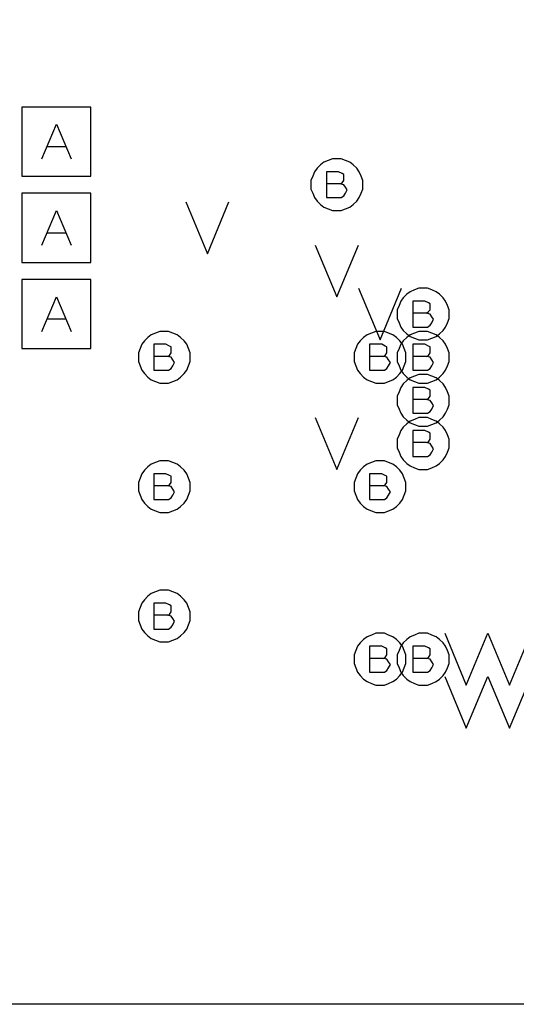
# Model space of a CAD drawing. Extents: x 28 to 61, y 25 to 46.
# Tile 7 of 50: x 35.6 to 36.2, y 29.7 to 30.8. Entities that reach past the tile are written whole.
import ezdxf

# ---------------------------------------------------------------- set-up
doc = ezdxf.new("R2010")
doc.units = 0
doc.layers.add('RVP8-IFD_F_fab', color=2, linetype='CONTINUOUS')

msp = doc.modelspace()

# ---------------------------------------------------------------- linework, layer by layer
at = {"layer": 'RVP8-IFD_F_fab'}
for points in [[(32.23, 29.66), (32.23, 33.66), (41.23, 33.66), (41.23, 29.66), (32.23, 29.66)], [(35.615, 30.62), (35.695, 30.62), (35.695, 30.7), (35.615, 30.7), (35.615, 30.62)], [(36.01, 30.61), (36.01, 30.615), (36.008, 30.62), (36.006, 30.625), (36.003, 30.629), (35.999, 30.633), (35.995, 30.636), (35.99, 30.638), (35.985, 30.64), (35.98, 30.64), (35.975, 30.64), (35.97, 30.638), (35.965, 30.636), (35.961, 30.633), (35.957, 30.629), (35.954, 30.625), (35.952, 30.62), (35.95, 30.615), (35.95, 30.61), (35.95, 30.605), (35.952, 30.6), (35.954, 30.595), (35.957, 30.591), (35.961, 30.587), (35.965, 30.584), (35.97, 30.582), (35.975, 30.58), (35.98, 30.58), (35.985, 30.58), (35.99, 30.582), (35.995, 30.584), (35.999, 30.587), (36.003, 30.591), (36.006, 30.595), (36.008, 30.6), (36.01, 30.605), (36.01, 30.61)], [(35.615, 30.52), (35.695, 30.52), (35.695, 30.6), (35.615, 30.6), (35.615, 30.52)], [(35.615, 30.42), (35.695, 30.42), (35.695, 30.5), (35.615, 30.5), (35.615, 30.42)], [(36.11, 30.46), (36.11, 30.465), (36.108, 30.47), (36.106, 30.475), (36.103, 30.479), (36.099, 30.483), (36.095, 30.486), (36.09, 30.488), (36.085, 30.49), (36.08, 30.49), (36.075, 30.49), (36.07, 30.488), (36.065, 30.486), (36.061, 30.483), (36.057, 30.479), (36.054, 30.475), (36.052, 30.47), (36.05, 30.465), (36.05, 30.46), (36.05, 30.455), (36.052, 30.45), (36.054, 30.445), (36.057, 30.441), (36.061, 30.437), (36.065, 30.434), (36.07, 30.432), (36.075, 30.43), (36.08, 30.43), (36.085, 30.43), (36.09, 30.432), (36.095, 30.434), (36.099, 30.437), (36.103, 30.441), (36.106, 30.445), (36.108, 30.45), (36.11, 30.455), (36.11, 30.46)], [(35.81, 30.41), (35.81, 30.415), (35.808, 30.42), (35.806, 30.425), (35.803, 30.429), (35.799, 30.433), (35.795, 30.436), (35.79, 30.438), (35.785, 30.44), (35.78, 30.44), (35.775, 30.44), (35.77, 30.438), (35.765, 30.436), (35.761, 30.433), (35.757, 30.429), (35.754, 30.425), (35.752, 30.42), (35.75, 30.415), (35.75, 30.41), (35.75, 30.405), (35.752, 30.4), (35.754, 30.395), (35.757, 30.391), (35.761, 30.387), (35.765, 30.384), (35.77, 30.382), (35.775, 30.38), (35.78, 30.38), (35.785, 30.38), (35.79, 30.382), (35.795, 30.384), (35.799, 30.387), (35.803, 30.391), (35.806, 30.395), (35.808, 30.4), (35.81, 30.405), (35.81, 30.41)], [(36.06, 30.41), (36.06, 30.415), (36.058, 30.42), (36.056, 30.425), (36.053, 30.429), (36.049, 30.433), (36.045, 30.436), (36.04, 30.438), (36.035, 30.44), (36.03, 30.44), (36.025, 30.44), (36.02, 30.438), (36.015, 30.436), (36.011, 30.433), (36.007, 30.429), (36.004, 30.425), (36.002, 30.42), (36, 30.415), (36, 30.41), (36, 30.405), (36.002, 30.4), (36.004, 30.395), (36.007, 30.391), (36.011, 30.387), (36.015, 30.384), (36.02, 30.382), (36.025, 30.38), (36.03, 30.38), (36.035, 30.38), (36.04, 30.382), (36.045, 30.384), (36.049, 30.387), (36.053, 30.391), (36.056, 30.395), (36.058, 30.4), (36.06, 30.405), (36.06, 30.41)], [(36.11, 30.41), (36.11, 30.415), (36.108, 30.42), (36.106, 30.425), (36.103, 30.429), (36.099, 30.433), (36.095, 30.436), (36.09, 30.438), (36.085, 30.44), (36.08, 30.44), (36.075, 30.44), (36.07, 30.438), (36.065, 30.436), (36.061, 30.433), (36.057, 30.429), (36.054, 30.425), (36.052, 30.42), (36.05, 30.415), (36.05, 30.41), (36.05, 30.405), (36.052, 30.4), (36.054, 30.395), (36.057, 30.391), (36.061, 30.387), (36.065, 30.384), (36.07, 30.382), (36.075, 30.38), (36.08, 30.38), (36.085, 30.38), (36.09, 30.382), (36.095, 30.384), (36.099, 30.387), (36.103, 30.391), (36.106, 30.395), (36.108, 30.4), (36.11, 30.405), (36.11, 30.41)], [(36.11, 30.36), (36.11, 30.365), (36.108, 30.37), (36.106, 30.375), (36.103, 30.379), (36.099, 30.383), (36.095, 30.386), (36.09, 30.388), (36.085, 30.39), (36.08, 30.39), (36.075, 30.39), (36.07, 30.388), (36.065, 30.386), (36.061, 30.383), (36.057, 30.379), (36.054, 30.375), (36.052, 30.37), (36.05, 30.365), (36.05, 30.36), (36.05, 30.355), (36.052, 30.35), (36.054, 30.345), (36.057, 30.341), (36.061, 30.337), (36.065, 30.334), (36.07, 30.332), (36.075, 30.33), (36.08, 30.33), (36.085, 30.33), (36.09, 30.332), (36.095, 30.334), (36.099, 30.337), (36.103, 30.341), (36.106, 30.345), (36.108, 30.35), (36.11, 30.355), (36.11, 30.36)], [(36.11, 30.31), (36.11, 30.315), (36.108, 30.32), (36.106, 30.325), (36.103, 30.329), (36.099, 30.333), (36.095, 30.336), (36.09, 30.338), (36.085, 30.34), (36.08, 30.34), (36.075, 30.34), (36.07, 30.338), (36.065, 30.336), (36.061, 30.333), (36.057, 30.329), (36.054, 30.325), (36.052, 30.32), (36.05, 30.315), (36.05, 30.31), (36.05, 30.305), (36.052, 30.3), (36.054, 30.295), (36.057, 30.291), (36.061, 30.287), (36.065, 30.284), (36.07, 30.282), (36.075, 30.28), (36.08, 30.28), (36.085, 30.28), (36.09, 30.282), (36.095, 30.284), (36.099, 30.287), (36.103, 30.291), (36.106, 30.295), (36.108, 30.3), (36.11, 30.305), (36.11, 30.31)], [(35.81, 30.26), (35.81, 30.265), (35.808, 30.27), (35.806, 30.275), (35.803, 30.279), (35.799, 30.283), (35.795, 30.286), (35.79, 30.288), (35.785, 30.29), (35.78, 30.29), (35.775, 30.29), (35.77, 30.288), (35.765, 30.286), (35.761, 30.283), (35.757, 30.279), (35.754, 30.275), (35.752, 30.27), (35.75, 30.265), (35.75, 30.26), (35.75, 30.255), (35.752, 30.25), (35.754, 30.245), (35.757, 30.241), (35.761, 30.237), (35.765, 30.234), (35.77, 30.232), (35.775, 30.23), (35.78, 30.23), (35.785, 30.23), (35.79, 30.232), (35.795, 30.234), (35.799, 30.237), (35.803, 30.241), (35.806, 30.245), (35.808, 30.25), (35.81, 30.255), (35.81, 30.26)], [(36.06, 30.26), (36.06, 30.265), (36.058, 30.27), (36.056, 30.275), (36.053, 30.279), (36.049, 30.283), (36.045, 30.286), (36.04, 30.288), (36.035, 30.29), (36.03, 30.29), (36.025, 30.29), (36.02, 30.288), (36.015, 30.286), (36.011, 30.283), (36.007, 30.279), (36.004, 30.275), (36.002, 30.27), (36, 30.265), (36, 30.26), (36, 30.255), (36.002, 30.25), (36.004, 30.245), (36.007, 30.241), (36.011, 30.237), (36.015, 30.234), (36.02, 30.232), (36.025, 30.23), (36.03, 30.23), (36.035, 30.23), (36.04, 30.232), (36.045, 30.234), (36.049, 30.237), (36.053, 30.241), (36.056, 30.245), (36.058, 30.25), (36.06, 30.255), (36.06, 30.26)], [(35.81, 30.11), (35.81, 30.115), (35.808, 30.12), (35.806, 30.125), (35.803, 30.129), (35.799, 30.133), (35.795, 30.136), (35.79, 30.138), (35.785, 30.14), (35.78, 30.14), (35.775, 30.14), (35.77, 30.138), (35.765, 30.136), (35.761, 30.133), (35.757, 30.129), (35.754, 30.125), (35.752, 30.12), (35.75, 30.115), (35.75, 30.11), (35.75, 30.105), (35.752, 30.1), (35.754, 30.095), (35.757, 30.091), (35.761, 30.087), (35.765, 30.084), (35.77, 30.082), (35.775, 30.08), (35.78, 30.08), (35.785, 30.08), (35.79, 30.082), (35.795, 30.084), (35.799, 30.087), (35.803, 30.091), (35.806, 30.095), (35.808, 30.1), (35.81, 30.105), (35.81, 30.11)], [(36.06, 30.06), (36.06, 30.065), (36.058, 30.07), (36.056, 30.075), (36.053, 30.079), (36.049, 30.083), (36.045, 30.086), (36.04, 30.088), (36.035, 30.09), (36.03, 30.09), (36.025, 30.09), (36.02, 30.088), (36.015, 30.086), (36.011, 30.083), (36.007, 30.079), (36.004, 30.075), (36.002, 30.07), (36, 30.065), (36, 30.06), (36, 30.055), (36.002, 30.05), (36.004, 30.045), (36.007, 30.041), (36.011, 30.037), (36.015, 30.034), (36.02, 30.032), (36.025, 30.03), (36.03, 30.03), (36.035, 30.03), (36.04, 30.032), (36.045, 30.034), (36.049, 30.037), (36.053, 30.041), (36.056, 30.045), (36.058, 30.05), (36.06, 30.055), (36.06, 30.06)], [(36.11, 30.06), (36.11, 30.065), (36.108, 30.07), (36.106, 30.075), (36.103, 30.079), (36.099, 30.083), (36.095, 30.086), (36.09, 30.088), (36.085, 30.09), (36.08, 30.09), (36.075, 30.09), (36.07, 30.088), (36.065, 30.086), (36.061, 30.083), (36.057, 30.079), (36.054, 30.075), (36.052, 30.07), (36.05, 30.065), (36.05, 30.06), (36.05, 30.055), (36.052, 30.05), (36.054, 30.045), (36.057, 30.041), (36.061, 30.037), (36.065, 30.034), (36.07, 30.032), (36.075, 30.03), (36.08, 30.03), (36.085, 30.03), (36.09, 30.032), (36.095, 30.034), (36.099, 30.037), (36.103, 30.041), (36.106, 30.045), (36.108, 30.05), (36.11, 30.055), (36.11, 30.06)]]:
    msp.add_lwpolyline(points, close=True, dxfattribs=at)
for points in [[(35.638, 30.64), (35.655, 30.68), (35.672, 30.64)], [(35.666, 30.654), (35.644, 30.654)], [(35.984, 30.611), (35.986, 30.612), (35.988, 30.615), (35.988, 30.618), (35.988, 30.622), (35.986, 30.623), (35.982, 30.625), (35.968, 30.625), (35.968, 30.595), (35.985, 30.595), (35.988, 30.597), (35.99, 30.6), (35.992, 30.604), (35.99, 30.607), (35.988, 30.61), (35.984, 30.611), (35.968, 30.611)], [(35.805, 30.59), (35.83, 30.53), (35.855, 30.59)], [(35.638, 30.54), (35.655, 30.58), (35.672, 30.54)], [(35.666, 30.554), (35.644, 30.554)], [(35.955, 30.54), (35.98, 30.48), (36.005, 30.54)], [(36.005, 30.49), (36.03, 30.43), (36.055, 30.49)], [(35.638, 30.44), (35.655, 30.48), (35.672, 30.44)], [(36.084, 30.461), (36.086, 30.463), (36.088, 30.465), (36.088, 30.469), (36.088, 30.472), (36.086, 30.473), (36.082, 30.475), (36.068, 30.475), (36.068, 30.445), (36.085, 30.445), (36.088, 30.447), (36.09, 30.45), (36.092, 30.454), (36.09, 30.457), (36.088, 30.46), (36.084, 30.461), (36.068, 30.461)], [(35.666, 30.454), (35.644, 30.454)], [(35.784, 30.411), (35.786, 30.412), (35.788, 30.415), (35.788, 30.418), (35.788, 30.422), (35.786, 30.423), (35.782, 30.425), (35.768, 30.425), (35.768, 30.395), (35.785, 30.395), (35.788, 30.397), (35.79, 30.4), (35.792, 30.404), (35.79, 30.407), (35.788, 30.41), (35.784, 30.411), (35.768, 30.411)], [(36.034, 30.411), (36.036, 30.412), (36.038, 30.415), (36.038, 30.418), (36.038, 30.422), (36.036, 30.423), (36.032, 30.425), (36.018, 30.425), (36.018, 30.395), (36.035, 30.395), (36.038, 30.397), (36.04, 30.4), (36.042, 30.404), (36.04, 30.407), (36.038, 30.41), (36.034, 30.411), (36.018, 30.411)], [(36.084, 30.411), (36.086, 30.412), (36.088, 30.415), (36.088, 30.418), (36.088, 30.422), (36.086, 30.423), (36.082, 30.425), (36.068, 30.425), (36.068, 30.395), (36.085, 30.395), (36.088, 30.397), (36.09, 30.4), (36.092, 30.404), (36.09, 30.407), (36.088, 30.41), (36.084, 30.411), (36.068, 30.411)], [(36.084, 30.361), (36.086, 30.362), (36.088, 30.365), (36.088, 30.368), (36.088, 30.372), (36.086, 30.373), (36.082, 30.375), (36.068, 30.375), (36.068, 30.345), (36.085, 30.345), (36.088, 30.347), (36.09, 30.35), (36.092, 30.354), (36.09, 30.357), (36.088, 30.36), (36.084, 30.361), (36.068, 30.361)], [(35.955, 30.34), (35.98, 30.28), (36.005, 30.34)], [(36.084, 30.311), (36.086, 30.312), (36.088, 30.315), (36.088, 30.318), (36.088, 30.322), (36.086, 30.323), (36.082, 30.325), (36.068, 30.325), (36.068, 30.295), (36.085, 30.295), (36.088, 30.297), (36.09, 30.3), (36.092, 30.304), (36.09, 30.307), (36.088, 30.31), (36.084, 30.311), (36.068, 30.311)], [(35.784, 30.261), (35.786, 30.262), (35.788, 30.265), (35.788, 30.268), (35.788, 30.272), (35.786, 30.273), (35.782, 30.275), (35.768, 30.275), (35.768, 30.245), (35.785, 30.245), (35.788, 30.247), (35.79, 30.25), (35.792, 30.254), (35.79, 30.257), (35.788, 30.26), (35.784, 30.261), (35.768, 30.261)], [(36.034, 30.261), (36.036, 30.262), (36.038, 30.265), (36.038, 30.268), (36.038, 30.272), (36.036, 30.273), (36.032, 30.275), (36.018, 30.275), (36.018, 30.245), (36.035, 30.245), (36.038, 30.247), (36.04, 30.25), (36.042, 30.254), (36.04, 30.257), (36.038, 30.26), (36.034, 30.261), (36.018, 30.261)], [(35.784, 30.111), (35.786, 30.112), (35.788, 30.115), (35.788, 30.118), (35.788, 30.122), (35.786, 30.123), (35.782, 30.125), (35.768, 30.125), (35.768, 30.095), (35.785, 30.095), (35.788, 30.097), (35.79, 30.1), (35.792, 30.104), (35.79, 30.107), (35.788, 30.11), (35.784, 30.111), (35.768, 30.111)], [(36.105, 30.09), (36.13, 30.03), (36.155, 30.09)], [(36.155, 30.09), (36.18, 30.03), (36.205, 30.09)], [(36.034, 30.061), (36.036, 30.062), (36.038, 30.065), (36.038, 30.068), (36.038, 30.072), (36.036, 30.073), (36.032, 30.075), (36.018, 30.075), (36.018, 30.045), (36.035, 30.045), (36.038, 30.047), (36.04, 30.05), (36.042, 30.054), (36.04, 30.057), (36.038, 30.06), (36.034, 30.061), (36.018, 30.061)], [(36.084, 30.061), (36.086, 30.062), (36.088, 30.065), (36.088, 30.068), (36.088, 30.072), (36.086, 30.073), (36.082, 30.075), (36.068, 30.075), (36.068, 30.045), (36.085, 30.045), (36.088, 30.047), (36.09, 30.05), (36.092, 30.054), (36.09, 30.057), (36.088, 30.06), (36.084, 30.061), (36.068, 30.061)], [(36.105, 30.04), (36.13, 29.98), (36.155, 30.04), (36.18, 29.98), (36.205, 30.04), (36.23, 29.98), (36.255, 30.04), (36.28, 29.98), (36.305, 30.04), (36.33, 29.98), (36.355, 30.04)]]:
    msp.add_lwpolyline(points, dxfattribs=at)

doc.saveas('drawing.dxf')
